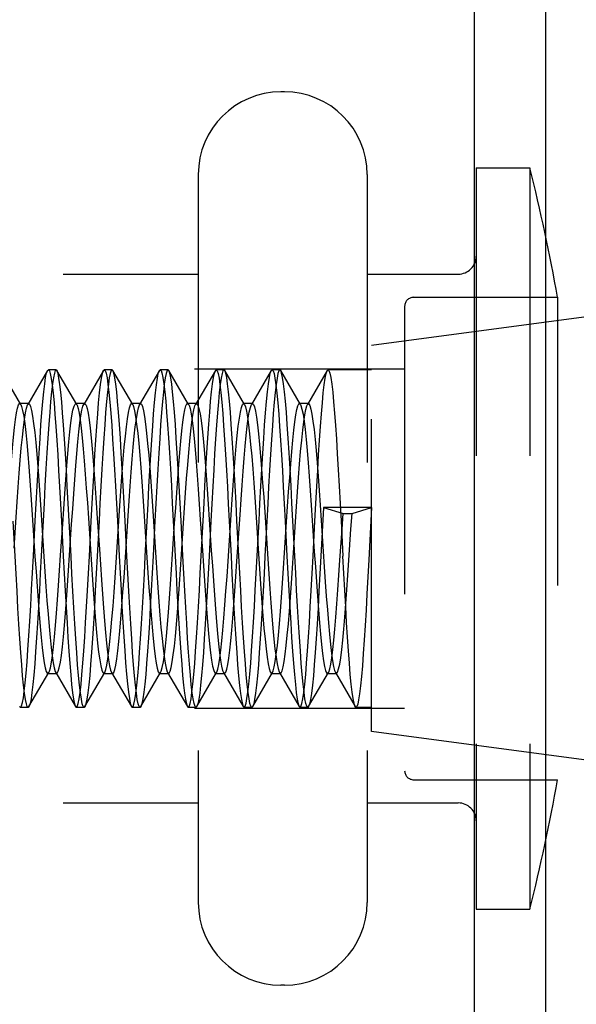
# Model space of a CAD drawing. Header units: inches. Extents: x 0 to 29.3, y 0 to 19.
# Tile 11 of 67: x 4.411 to 4.722, y 6.333 to 6.884. Entities that reach past the tile are written whole.
import ezdxf

# ---------------------------------------------------------------- set-up
doc = ezdxf.new("R2010")
doc.units = ezdxf.units.IN
doc.header["$LTSCALE"] = 1.612069
doc.header["$MEASUREMENT"] = 0
doc.linetypes.add('HIDDEN', pattern=[0.2, 0.1, -0.1])
doc.layers.get('0').update_dxf_attribs({"linetype": 'CONTINUOUS'})
doc.layers.add('02___PRT_ALL_AXES', color=7, linetype='CONTINUOUS')
doc.layers.add('DEFAULT_2', color=8, linetype='HIDDEN')

msp = doc.modelspace()

# ---------------------------------------------------------------- linework, layer by layer
at = {"color": 7, "linetype": 'Continuous'}
for p, q in [((4.70506, 1.5561), (4.70506, 8.13037)), ((4.66512, 2.18595), (4.66512, 7.50052))]:
    msp.add_line(p, q, dxfattribs=at)
at = {"layer": '02___PRT_ALL_AXES', "color": 8, "linetype": 'HIDDEN'}
for p, q in [((4.75762, 6.72123), (4.60762, 6.70123)), ((4.60762, 6.48524), (4.60762, 6.70123)), ((4.43108, 6.68773), (4.42672, 6.68773)), ((4.46238, 6.68773), (4.45802, 6.68773)), ((4.49368, 6.68773), (4.48932, 6.68773)), ((4.52498, 6.68773), (4.52062, 6.68773)), ((4.55628, 6.68773), (4.55192, 6.68773)), ((4.60762, 6.68773), (4.58322, 6.68773)), ((4.41543, 6.49873), (4.41107, 6.49873)), ((4.44673, 6.49873), (4.44237, 6.49873)), ((4.47803, 6.49873), (4.47367, 6.49873)), ((4.50933, 6.49873), (4.50497, 6.49873)), ((4.54063, 6.49873), (4.53627, 6.49873)), ((4.57193, 6.49873), (4.56757, 6.49873)), ((4.60762, 6.49873), (4.59887, 6.49873)), ((4.75762, 6.46523), (4.60762, 6.48523))]:
    msp.add_line(p, q, dxfattribs=at)
at = {"layer": 'DEFAULT_2', "color": 8, "linetype": 'HIDDEN'}
for p, q in [((4.55887, 6.84323), (4.55687, 6.84323)), ((4.66612, 6.80073), (4.66612, 6.38573)), ((4.66612, 6.80073), (4.69612, 6.80073)), ((4.69612, 6.80073), (4.69612, 6.38573)), ((4.51062, 6.79698), (4.51062, 6.38948)), ((4.60512, 6.79698), (4.60512, 6.38948)), ((4.11262, 6.74123), (4.51062, 6.74123)), ((4.60512, 6.74123), (4.65612, 6.74123)), ((4.63112, 6.72823), (4.71163, 6.72823)), ((4.71163, 6.72823), (4.71163, 6.45823)), ((4.62612, 6.72323), (4.62612, 6.46323)), ((4.18612, 6.68823), (4.62612, 6.68823)), ((4.41132, 6.66825), (4.40024, 6.68734)), ((4.42627, 6.68734), (4.41519, 6.66825)), ((4.42627, 6.68734), (4.42672, 6.68773)), ((4.43154, 6.68734), (4.43108, 6.68773)), ((4.44262, 6.66825), (4.43154, 6.68734)), ((4.45757, 6.68734), (4.44649, 6.66825)), ((4.45757, 6.68734), (4.45802, 6.68773)), ((4.46284, 6.68734), (4.46238, 6.68773)), ((4.47392, 6.66825), (4.46284, 6.68734)), ((4.48887, 6.68734), (4.47779, 6.66825)), ((4.49414, 6.68734), (4.49368, 6.68773)), ((4.50522, 6.66825), (4.49414, 6.68734)), ((4.52017, 6.68734), (4.50909, 6.66825)), ((4.52017, 6.68734), (4.52062, 6.68773)), ((4.52544, 6.68734), (4.52498, 6.68773)), ((4.53652, 6.66825), (4.52544, 6.68734)), ((4.55147, 6.68734), (4.54039, 6.66825)), ((4.55147, 6.68734), (4.55192, 6.68773)), ((4.55674, 6.68734), (4.55628, 6.68773)), ((4.56782, 6.66825), (4.55674, 6.68734)), ((4.58277, 6.68734), (4.57169, 6.66825)), ((4.58277, 6.68734), (4.58322, 6.68773)), ((4.60762, 6.49874), (4.60762, 6.68773)), ((4.41575, 6.66873), (4.41075, 6.66873)), ((4.44705, 6.66873), (4.44205, 6.66873)), ((4.47835, 6.66873), (4.47335, 6.66873)), ((4.50965, 6.66873), (4.50465, 6.66873)), ((4.54095, 6.66873), (4.53595, 6.66873)), ((4.53595, 6.66873), (4.53652, 6.66825)), ((4.54039, 6.66825), (4.54095, 6.66873)), ((4.57225, 6.66873), (4.56725, 6.66873)), ((4.58068, 6.61068), (4.57924, 6.58336)), ((4.60762, 6.61068), (4.58068, 6.61068)), ((4.58068, 6.61068), (4.59165, 6.60717)), ((4.59665, 6.60717), (4.60762, 6.61068)), ((4.60762, 6.61068), (4.60607, 6.58137)), ((4.59108, 6.59854), (4.59165, 6.60717)), ((4.59165, 6.60717), (4.59665, 6.60717)), ((4.59608, 6.59854), (4.59665, 6.60717)), ((4.41589, 6.49913), (4.42697, 6.51822)), ((4.4264, 6.51773), (4.4314, 6.51773)), ((4.43084, 6.51822), (4.44192, 6.49913)), ((4.44719, 6.49913), (4.45827, 6.51822)), ((4.4577, 6.51773), (4.45827, 6.51822)), ((4.4577, 6.51773), (4.4627, 6.51773)), ((4.46214, 6.51822), (4.47322, 6.49913)), ((4.46214, 6.51822), (4.4627, 6.51773)), ((4.47849, 6.49913), (4.48957, 6.51822)), ((4.489, 6.51773), (4.494, 6.51773)), ((4.49344, 6.51822), (4.50452, 6.49913)), ((4.50979, 6.49913), (4.52087, 6.51822)), ((4.5203, 6.51773), (4.5253, 6.51773)), ((4.52474, 6.51822), (4.53582, 6.49913)), ((4.54109, 6.49913), (4.55217, 6.51822)), ((4.5516, 6.51773), (4.5566, 6.51773)), ((4.55604, 6.51822), (4.56712, 6.49913)), ((4.57239, 6.49913), (4.58347, 6.51822)), ((4.5829, 6.51773), (4.5879, 6.51773)), ((4.58734, 6.51822), (4.59842, 6.49913)), ((4.18612, 6.49823), (4.62612, 6.49823)), ((4.41589, 6.49913), (4.41543, 6.49873)), ((4.44192, 6.49913), (4.44237, 6.49873)), ((4.44719, 6.49913), (4.44673, 6.49873)), ((4.47849, 6.49913), (4.47803, 6.49873)), ((4.50452, 6.49913), (4.50497, 6.49873)), ((4.50979, 6.49913), (4.50933, 6.49873)), ((4.53582, 6.49913), (4.53627, 6.49873)), ((4.54109, 6.49913), (4.54063, 6.49873)), ((4.56712, 6.49913), (4.56757, 6.49873)), ((4.57239, 6.49913), (4.57193, 6.49873)), ((4.63112, 6.45823), (4.71163, 6.45823)), ((4.11262, 6.44523), (4.51062, 6.44523)), ((4.60512, 6.44523), (4.65612, 6.44523)), ((4.66612, 6.38573), (4.69612, 6.38573)), ((4.55887, 6.34323), (4.55687, 6.34323))]:
    msp.add_line(p, q, dxfattribs=at)
for points in [[(4.41942, 6.60309), (4.41994, 6.61291), (4.42047, 6.62261), (4.421, 6.63201), (4.42153, 6.64092), (4.42206, 6.64924), (4.42257, 6.65681), (4.42309, 6.6637), (4.42361, 6.66992), (4.42414, 6.67533), (4.42467, 6.67986), (4.42521, 6.6834), (4.42574, 6.68589), (4.42627, 6.68734)], [(4.43108, 6.68773), (4.43059, 6.68727), (4.43007, 6.68577), (4.42954, 6.68325), (4.42902, 6.67974), (4.4285, 6.67529), (4.42798, 6.67001), (4.42747, 6.66392), (4.42695, 6.65706), (4.42643, 6.64946), (4.4259, 6.6411), (4.42537, 6.63214), (4.42484, 6.6227), (4.4243, 6.61296), (4.42378, 6.60311)], [(4.42672, 6.68773), (4.42678, 6.68773), (4.42729, 6.68712), (4.42781, 6.6855), (4.42833, 6.68288), (4.42885, 6.67924), (4.42937, 6.67464), (4.4299, 6.66917), (4.43042, 6.66288), (4.43093, 6.6559), (4.43145, 6.64827), (4.43196, 6.64004), (4.43248, 6.63131), (4.433, 6.62216), (4.43351, 6.61269), (4.43403, 6.60301)], [(4.43839, 6.603), (4.43787, 6.61275), (4.43734, 6.6224), (4.43681, 6.63177), (4.43629, 6.6407), (4.43576, 6.64906), (4.43524, 6.65669), (4.43472, 6.66359), (4.43421, 6.66974), (4.43369, 6.67507), (4.43318, 6.67951), (4.43266, 6.68304), (4.43214, 6.68561), (4.43162, 6.68718), (4.43154, 6.68734)], [(4.44968, 6.58343), (4.45071, 6.60303), (4.45123, 6.61275), (4.45175, 6.62228), (4.45227, 6.63149), (4.45279, 6.6402), (4.4533, 6.64839), (4.45381, 6.65599), (4.45433, 6.66296), (4.45485, 6.66925), (4.45538, 6.67474), (4.45591, 6.67935), (4.45644, 6.68299), (4.45696, 6.6856), (4.45748, 6.68718), (4.45757, 6.68734)], [(4.46238, 6.68773), (4.46186, 6.68722), (4.46134, 6.68568), (4.46082, 6.68313), (4.4603, 6.67962), (4.45979, 6.67519), (4.45927, 6.6699), (4.45876, 6.6638), (4.45824, 6.65693), (4.45772, 6.64932), (4.45719, 6.64097), (4.45666, 6.63202), (4.45613, 6.6226), (4.4556, 6.61289), (4.45508, 6.60307)], [(4.45802, 6.68773), (4.45851, 6.68728), (4.45904, 6.68577), (4.45957, 6.68322), (4.4601, 6.67962), (4.46063, 6.67504), (4.46116, 6.66957), (4.46169, 6.66331), (4.4622, 6.6564), (4.46271, 6.64884), (4.46323, 6.6406), (4.46375, 6.63179), (4.46428, 6.62248), (4.46481, 6.61284), (4.46533, 6.60307), (4.46636, 6.58346)], [(4.47073, 6.58339), (4.46969, 6.6031), (4.46916, 6.61294), (4.46863, 6.62268), (4.4681, 6.6321), (4.46756, 6.64106), (4.46704, 6.64941), (4.46652, 6.65701), (4.466, 6.66387), (4.46549, 6.66996), (4.46497, 6.67524), (4.46446, 6.67967), (4.46394, 6.68317), (4.46341, 6.68571), (4.46289, 6.68724), (4.46284, 6.68734)], [(4.48098, 6.58338), (4.48201, 6.603), (4.48253, 6.61266), (4.48304, 6.62213), (4.48356, 6.63131), (4.48408, 6.64014), (4.48461, 6.64847), (4.48512, 6.65612), (4.48564, 6.66309), (4.48616, 6.66934), (4.48668, 6.67477), (4.4872, 6.6793), (4.48772, 6.68289), (4.48824, 6.6855), (4.48875, 6.68712), (4.48887, 6.68734)], [(4.49368, 6.68773), (4.49316, 6.68722), (4.49264, 6.68568), (4.49212, 6.68312), (4.4916, 6.67961), (4.49109, 6.67518), (4.49057, 6.66989), (4.49006, 6.66378), (4.48954, 6.65691), (4.48902, 6.6493), (4.48849, 6.64094), (4.48796, 6.63199), (4.48743, 6.62258), (4.4869, 6.61287), (4.48638, 6.60306)], [(4.48887, 6.68734), (4.48927, 6.68773), (4.48932, 6.68773)], [(4.48932, 6.68773), (4.48978, 6.68733), (4.49031, 6.68589), (4.49084, 6.6834), (4.49137, 6.67989), (4.49189, 6.67542), (4.49241, 6.6701), (4.49293, 6.66398), (4.49345, 6.65711), (4.49397, 6.64952), (4.4945, 6.64115), (4.49503, 6.63219), (4.49556, 6.62274), (4.4961, 6.61298), (4.49662, 6.60312), (4.49766, 6.58343)], [(4.50202, 6.58346), (4.50099, 6.6031), (4.50046, 6.61294), (4.49993, 6.62268), (4.4994, 6.63211), (4.49886, 6.64106), (4.49834, 6.64941), (4.49782, 6.65701), (4.4973, 6.66387), (4.49679, 6.66996), (4.49627, 6.67524), (4.49575, 6.67967), (4.49523, 6.68318), (4.49471, 6.68572), (4.49419, 6.68724), (4.49414, 6.68734)], [(4.51332, 6.60312), (4.51385, 6.61299), (4.51438, 6.62275), (4.51491, 6.63221), (4.51545, 6.64118), (4.51598, 6.64955), (4.5165, 6.65715), (4.51701, 6.66402), (4.51753, 6.67011), (4.51805, 6.67539), (4.51857, 6.67984), (4.5191, 6.68334), (4.51962, 6.68584), (4.52017, 6.68734)], [(4.52498, 6.68773), (4.52444, 6.68717), (4.52392, 6.68559), (4.5234, 6.68301), (4.52288, 6.67948), (4.52237, 6.67503), (4.52185, 6.66969), (4.52134, 6.66352), (4.52082, 6.65661), (4.5203, 6.64897), (4.51977, 6.64062), (4.51925, 6.63169), (4.51872, 6.62234), (4.51819, 6.61271), (4.51767, 6.60298), (4.51664, 6.58336)], [(4.52062, 6.68773), (4.52118, 6.68714), (4.5217, 6.68554), (4.52222, 6.68293), (4.52273, 6.67937), (4.52325, 6.67489), (4.52377, 6.6695), (4.52429, 6.66328), (4.5248, 6.65633), (4.52532, 6.64868), (4.52585, 6.64033), (4.52637, 6.63145), (4.52689, 6.62219), (4.52741, 6.61266), (4.52793, 6.60298)], [(4.53332, 6.58351), (4.53229, 6.60311), (4.53176, 6.61296), (4.53123, 6.62271), (4.53069, 6.63215), (4.53016, 6.64111), (4.52963, 6.64947), (4.52911, 6.65707), (4.5286, 6.66393), (4.52808, 6.67002), (4.52757, 6.6753), (4.52704, 6.67976), (4.52652, 6.68328), (4.52599, 6.68579), (4.52544, 6.68734)], [(4.54462, 6.60308), (4.54514, 6.61289), (4.54567, 6.62259), (4.5462, 6.63196), (4.54673, 6.64085), (4.54725, 6.64915), (4.54777, 6.65672), (4.54828, 6.66361), (4.54881, 6.66984), (4.54933, 6.67527), (4.54987, 6.67981), (4.5504, 6.68336), (4.55093, 6.68587), (4.55147, 6.68734)], [(4.55628, 6.68773), (4.55572, 6.68713), (4.5552, 6.68552), (4.55468, 6.68292), (4.55417, 6.67936), (4.55365, 6.67487), (4.55313, 6.66948), (4.55262, 6.66327), (4.5521, 6.65632), (4.55158, 6.64867), (4.55106, 6.64033), (4.55053, 6.63144), (4.55001, 6.62217), (4.54949, 6.61263), (4.54897, 6.60295), (4.54794, 6.58336)], [(4.55192, 6.68773), (4.55249, 6.68713), (4.553, 6.68552), (4.55352, 6.6829), (4.55405, 6.67927), (4.55457, 6.67466), (4.5551, 6.66918), (4.55562, 6.6629), (4.55613, 6.65592), (4.55665, 6.6483), (4.55716, 6.64008), (4.55768, 6.63135), (4.5582, 6.62219), (4.55871, 6.61271), (4.55923, 6.60302)], [(4.56462, 6.58351), (4.56359, 6.60311), (4.56306, 6.61296), (4.56253, 6.62271), (4.56199, 6.63215), (4.56146, 6.64111), (4.56093, 6.64946), (4.56041, 6.65706), (4.5599, 6.66393), (4.55938, 6.67005), (4.55886, 6.67537), (4.55833, 6.67985), (4.5578, 6.68337), (4.55727, 6.68586), (4.55674, 6.68734)], [(4.57488, 6.58343), (4.57591, 6.60303), (4.57643, 6.61274), (4.57695, 6.62226), (4.57747, 6.63145), (4.57799, 6.64016), (4.5785, 6.64836), (4.57901, 6.65597), (4.57953, 6.66294), (4.58005, 6.66923), (4.58058, 6.67472), (4.5811, 6.67933), (4.58163, 6.68297), (4.58216, 6.68558), (4.58267, 6.68717), (4.58277, 6.68734)], [(4.58322, 6.68773), (4.5837, 6.68729), (4.58423, 6.6858), (4.58476, 6.68326), (4.58529, 6.67968), (4.58583, 6.67511), (4.58635, 6.66965), (4.58688, 6.6634), (4.58739, 6.6565), (4.58791, 6.64894), (4.58843, 6.64068), (4.58895, 6.63185), (4.58948, 6.62252), (4.59, 6.61286), (4.59053, 6.60307), (4.59156, 6.58343)], [(4.40257, 6.58785), (4.40372, 6.60522), (4.4043, 6.61372), (4.40487, 6.62195), (4.40544, 6.62979), (4.40602, 6.63716), (4.40659, 6.64393), (4.40717, 6.65004), (4.40774, 6.65538), (4.40832, 6.65991), (4.40889, 6.66354), (4.40947, 6.66624), (4.41004, 6.66797), (4.41062, 6.66871), (4.41075, 6.66873)], [(4.41075, 6.66873), (4.41119, 6.66844), (4.41132, 6.66825)], [(4.41519, 6.66825), (4.41562, 6.66871), (4.41575, 6.66873)], [(4.41575, 6.66873), (4.41619, 6.66844), (4.41677, 6.66717), (4.41734, 6.66492), (4.41792, 6.66172), (4.41849, 6.65761), (4.41907, 6.65264), (4.41964, 6.64688), (4.42022, 6.64041), (4.42079, 6.63331), (4.42136, 6.62567), (4.42194, 6.61761), (4.42251, 6.60922), (4.42309, 6.60062), (4.42424, 6.58324)], [(4.43476, 6.60123), (4.43533, 6.60982), (4.4359, 6.61819), (4.43648, 6.62622), (4.43705, 6.63382), (4.43763, 6.64088), (4.4382, 6.64731), (4.43878, 6.65301), (4.43935, 6.65792), (4.43993, 6.66197), (4.4405, 6.66511), (4.44108, 6.66729), (4.44165, 6.66849), (4.44205, 6.66873)], [(4.44205, 6.66873), (4.44223, 6.66869), (4.44262, 6.66825)], [(4.44649, 6.66825), (4.44665, 6.66849), (4.44705, 6.66873)], [(4.44705, 6.66873), (4.44723, 6.66869), (4.4478, 6.66788), (4.44838, 6.66608), (4.44895, 6.66332), (4.44953, 6.65962), (4.4501, 6.65504), (4.45067, 6.64963), (4.45125, 6.64348), (4.45182, 6.63666), (4.4524, 6.62926), (4.45297, 6.62138), (4.45355, 6.61313), (4.45412, 6.60461)], [(4.46636, 6.60587), (4.46694, 6.61435), (4.46751, 6.62256), (4.46809, 6.63037), (4.46866, 6.63769), (4.46924, 6.64442), (4.46981, 6.65047), (4.47039, 6.65576), (4.47096, 6.66021), (4.47154, 6.66378), (4.47211, 6.66641), (4.47269, 6.66806), (4.47326, 6.66872), (4.47335, 6.66873)], [(4.47335, 6.66873), (4.47384, 6.66838), (4.47392, 6.66825)], [(4.47779, 6.66825), (4.47826, 6.66872), (4.47835, 6.66873)], [(4.47835, 6.66873), (4.47884, 6.66838), (4.47941, 6.66704), (4.47999, 6.66471), (4.48056, 6.66144), (4.48113, 6.65726), (4.48171, 6.65223), (4.48228, 6.64641), (4.48286, 6.63989), (4.48343, 6.63274), (4.48401, 6.62507), (4.48458, 6.61698), (4.48516, 6.60857), (4.48573, 6.59996), (4.48688, 6.58259)], [(4.49625, 6.5845), (4.4974, 6.60189), (4.49797, 6.61046), (4.49855, 6.61881), (4.49912, 6.62682), (4.4997, 6.63438), (4.50027, 6.64139), (4.50085, 6.64777), (4.50142, 6.65341), (4.502, 6.65826), (4.50257, 6.66225), (4.50315, 6.66531), (4.50372, 6.66742), (4.5043, 6.66854), (4.50465, 6.66873)], [(4.50465, 6.66873), (4.50487, 6.66866), (4.50522, 6.66825)], [(4.50909, 6.66825), (4.5093, 6.66854), (4.50965, 6.66873)], [(4.50965, 6.66873), (4.50987, 6.66866), (4.51044, 6.66778), (4.51102, 6.66591), (4.51159, 6.66307), (4.51217, 6.6593), (4.51274, 6.65465), (4.51332, 6.64919), (4.51389, 6.64298), (4.51447, 6.63611), (4.51504, 6.62868), (4.51562, 6.62077), (4.51619, 6.61249), (4.51677, 6.60396)], [(4.52728, 6.58052), (4.52901, 6.60652), (4.52958, 6.61499), (4.53016, 6.62317), (4.53073, 6.63095), (4.53131, 6.63823), (4.53188, 6.64491), (4.53246, 6.6509), (4.53303, 6.65613), (4.53361, 6.66052), (4.53418, 6.66401), (4.53476, 6.66657), (4.53533, 6.66815), (4.53595, 6.66873)], [(4.54095, 6.66873), (4.54148, 6.66831), (4.54205, 6.66689), (4.54263, 6.6645), (4.5432, 6.66115), (4.54378, 6.6569), (4.54435, 6.65181), (4.54493, 6.64594), (4.5455, 6.63936), (4.54608, 6.63218), (4.54665, 6.62447), (4.54723, 6.61635), (4.5478, 6.60793), (4.54838, 6.5993), (4.54953, 6.58193)], [(4.55889, 6.58516), (4.56004, 6.60254), (4.56062, 6.61111), (4.56119, 6.61943), (4.56177, 6.62741), (4.56234, 6.63493), (4.56292, 6.6419), (4.56349, 6.64822), (4.56407, 6.65381), (4.56464, 6.6586), (4.56522, 6.66251), (4.56579, 6.66551), (4.56636, 6.66754), (4.56694, 6.66859), (4.56725, 6.66873)], [(4.56725, 6.66873), (4.56751, 6.66863), (4.56782, 6.66825)], [(4.57169, 6.66825), (4.57194, 6.66859), (4.57225, 6.66873)], [(4.57225, 6.66873), (4.57251, 6.66863), (4.57309, 6.66767), (4.57366, 6.66572), (4.57424, 6.66281), (4.57481, 6.65898), (4.57539, 6.65427), (4.57596, 6.64874), (4.57654, 6.64248), (4.57711, 6.63557), (4.57769, 6.62809), (4.57826, 6.62015), (4.57884, 6.61185), (4.57941, 6.6033)], [(4.40757, 6.58785), (4.40872, 6.60522), (4.4093, 6.61372), (4.40987, 6.62195), (4.41044, 6.62979), (4.41102, 6.63716), (4.41159, 6.64393), (4.41217, 6.65004), (4.41274, 6.65538), (4.41332, 6.65991), (4.41389, 6.66354), (4.41447, 6.66624), (4.41504, 6.66797), (4.41519, 6.66825)], [(4.41132, 6.66825), (4.41177, 6.66717), (4.41234, 6.66492), (4.41292, 6.66172), (4.41349, 6.65761), (4.41407, 6.65264), (4.41464, 6.64688), (4.41522, 6.64041), (4.41579, 6.63331), (4.41636, 6.62567), (4.41694, 6.61761), (4.41751, 6.60922), (4.41809, 6.60062), (4.41924, 6.58324)], [(4.43976, 6.60123), (4.44033, 6.60982), (4.4409, 6.61819), (4.44148, 6.62622), (4.44205, 6.63382), (4.44263, 6.64088), (4.4432, 6.64731), (4.44378, 6.65301), (4.44435, 6.65792), (4.44493, 6.66197), (4.4455, 6.66511), (4.44608, 6.66729), (4.44649, 6.66825)], [(4.44262, 6.66825), (4.4428, 6.66788), (4.44338, 6.66608), (4.44395, 6.66332), (4.44453, 6.65962), (4.4451, 6.65504), (4.44567, 6.64963), (4.44625, 6.64348), (4.44682, 6.63666), (4.4474, 6.62926), (4.44797, 6.62138), (4.44855, 6.61313), (4.44912, 6.60461)], [(4.47136, 6.60587), (4.47194, 6.61435), (4.47251, 6.62256), (4.47309, 6.63037), (4.47366, 6.63769), (4.47424, 6.64442), (4.47481, 6.65047), (4.47539, 6.65576), (4.47596, 6.66021), (4.47654, 6.66378), (4.47711, 6.66641), (4.47769, 6.66806), (4.47779, 6.66825)], [(4.47392, 6.66825), (4.47441, 6.66704), (4.47499, 6.66471), (4.47556, 6.66144), (4.47613, 6.65726), (4.47671, 6.65223), (4.47728, 6.64641), (4.47786, 6.63989), (4.47843, 6.63274), (4.47901, 6.62507), (4.47958, 6.61698), (4.48016, 6.60857), (4.48073, 6.59996), (4.48188, 6.58259)], [(4.50125, 6.5845), (4.5024, 6.60189), (4.50297, 6.61046), (4.50355, 6.61881), (4.50412, 6.62682), (4.5047, 6.63438), (4.50527, 6.64139), (4.50585, 6.64777), (4.50642, 6.65341), (4.507, 6.65826), (4.50757, 6.66225), (4.50815, 6.66531), (4.50872, 6.66742), (4.50909, 6.66825)], [(4.50522, 6.66825), (4.50544, 6.66778), (4.50602, 6.66591), (4.50659, 6.66307), (4.50717, 6.6593), (4.50774, 6.65465), (4.50832, 6.64919), (4.50889, 6.64298), (4.50947, 6.63611), (4.51004, 6.62868), (4.51062, 6.62077), (4.51119, 6.61249), (4.51177, 6.60396)], [(4.53228, 6.58052), (4.53401, 6.60652), (4.53458, 6.61499), (4.53516, 6.62317), (4.53573, 6.63095), (4.53631, 6.63823), (4.53688, 6.64491), (4.53746, 6.6509), (4.53803, 6.65613), (4.53861, 6.66052), (4.53918, 6.66401), (4.53976, 6.66657), (4.54039, 6.66825)], [(4.53652, 6.66825), (4.53705, 6.66689), (4.53763, 6.6645), (4.5382, 6.66115), (4.53878, 6.6569), (4.53935, 6.65181), (4.53993, 6.64594), (4.5405, 6.63936), (4.54108, 6.63218), (4.54165, 6.62447), (4.54223, 6.61635), (4.5428, 6.60793), (4.54338, 6.5993), (4.54453, 6.58193)], [(4.56389, 6.58516), (4.56504, 6.60254), (4.56562, 6.61111), (4.56619, 6.61943), (4.56677, 6.62741), (4.56734, 6.63493), (4.56792, 6.6419), (4.56849, 6.64822), (4.56907, 6.65381), (4.56964, 6.6586), (4.57022, 6.66251), (4.57079, 6.66551), (4.57136, 6.66754), (4.57169, 6.66825)], [(4.56782, 6.66825), (4.56809, 6.66767), (4.56866, 6.66572), (4.56924, 6.66281), (4.56981, 6.65898), (4.57039, 6.65427), (4.57096, 6.64874), (4.57154, 6.64248), (4.57211, 6.63557), (4.57269, 6.62809), (4.57326, 6.62015), (4.57384, 6.61185), (4.57441, 6.6033)], [(4.41543, 6.49873), (4.41495, 6.49918), (4.41443, 6.50066), (4.4139, 6.50317), (4.41337, 6.50669), (4.41285, 6.51115), (4.41233, 6.51644), (4.41182, 6.52254), (4.4113, 6.5294), (4.41078, 6.537), (4.41025, 6.54536), (4.40972, 6.55432), (4.40919, 6.56376), (4.40865, 6.57351), (4.40813, 6.58336), (4.40709, 6.60296)], [(4.41107, 6.49873), (4.41124, 6.49879), (4.41175, 6.49961), (4.41226, 6.5014), (4.41276, 6.50414), (4.41328, 6.50785), (4.41379, 6.51247), (4.4143, 6.51794), (4.41482, 6.5242), (4.41533, 6.53115), (4.41584, 6.53875), (4.41635, 6.54698), (4.41686, 6.55571), (4.41737, 6.56476), (4.41788, 6.57408), (4.41839, 6.58361), (4.41942, 6.60309)], [(4.42378, 6.60311), (4.42274, 6.5835), (4.42222, 6.57378), (4.4217, 6.56417), (4.42117, 6.55483), (4.42064, 6.54592), (4.42012, 6.53757), (4.4196, 6.52993), (4.41908, 6.52301), (4.41857, 6.51683), (4.41805, 6.51148), (4.41753, 6.50702), (4.41702, 6.50348), (4.4165, 6.5009), (4.41598, 6.49931), (4.41589, 6.49913)], [(4.43403, 6.60301), (4.43507, 6.58341), (4.43559, 6.57365), (4.43611, 6.56403), (4.43664, 6.55475), (4.43716, 6.54596), (4.43767, 6.53774), (4.43819, 6.53017), (4.4387, 6.52325), (4.43922, 6.51698), (4.43975, 6.51151), (4.44028, 6.50691), (4.44082, 6.5033), (4.44135, 6.50073), (4.44192, 6.49913)], [(4.44673, 6.49873), (4.44623, 6.49922), (4.44571, 6.50073), (4.44518, 6.50327), (4.44466, 6.50678), (4.44414, 6.51121), (4.44363, 6.51649), (4.44311, 6.52258), (4.4426, 6.52944), (4.44208, 6.53704), (4.44155, 6.5454), (4.44102, 6.55435), (4.44049, 6.56379), (4.43995, 6.57352), (4.43943, 6.58337), (4.43839, 6.603)], [(4.45508, 6.60307), (4.45404, 6.58343), (4.45352, 6.57364), (4.45299, 6.56395), (4.45246, 6.55454), (4.45193, 6.5456), (4.4514, 6.53725), (4.45088, 6.52963), (4.45036, 6.52275), (4.44985, 6.51663), (4.44933, 6.51133), (4.44882, 6.50689), (4.4483, 6.50337), (4.44778, 6.50081), (4.44726, 6.49926), (4.44719, 6.49913)], [(4.44912, 6.60461), (4.45027, 6.58724), (4.45085, 6.57862), (4.45142, 6.57019), (4.452, 6.56207), (4.45257, 6.55436), (4.45315, 6.54717), (4.45372, 6.54059), (4.4543, 6.53471), (4.45487, 6.52961), (4.45544, 6.52535), (4.45602, 6.522), (4.45659, 6.51959), (4.45717, 6.51817), (4.4577, 6.51773)], [(4.45412, 6.60461), (4.45527, 6.58724), (4.45585, 6.57862), (4.45642, 6.57019), (4.457, 6.56207), (4.45757, 6.55436), (4.45815, 6.54717), (4.45872, 6.54059), (4.4593, 6.53471), (4.45987, 6.52961), (4.46044, 6.52535), (4.46102, 6.522), (4.46159, 6.51959), (4.46214, 6.51822)], [(4.45827, 6.51822), (4.45889, 6.51988), (4.45947, 6.52243), (4.46004, 6.52592), (4.46062, 6.5303), (4.46119, 6.53552), (4.46177, 6.54151), (4.46234, 6.54818), (4.46292, 6.55545), (4.46349, 6.56323), (4.46407, 6.5714), (4.46464, 6.57987), (4.46636, 6.60587)], [(4.4627, 6.51773), (4.46332, 6.51831), (4.46389, 6.51988), (4.46447, 6.52243), (4.46504, 6.52592), (4.46562, 6.5303), (4.46619, 6.53552), (4.46677, 6.54151), (4.46734, 6.54818), (4.46792, 6.55545), (4.46849, 6.56323), (4.46907, 6.5714), (4.46964, 6.57987), (4.47136, 6.60587)], [(4.48638, 6.60306), (4.48534, 6.58352), (4.48483, 6.57382), (4.4843, 6.5642), (4.48378, 6.55488), (4.48325, 6.54599), (4.48273, 6.53769), (4.48221, 6.53011), (4.4817, 6.52324), (4.48119, 6.51711), (4.48068, 6.51179)], [(4.50762, 6.51179), (4.50813, 6.51713), (4.50865, 6.52329), (4.50916, 6.53018), (4.50967, 6.53778), (4.5102, 6.5461), (4.51072, 6.55498), (4.51125, 6.56429), (4.51177, 6.57387), (4.51229, 6.58355), (4.51332, 6.60312)], [(4.51177, 6.60396), (4.51292, 6.58658), (4.51349, 6.57797), (4.51407, 6.56956), (4.51464, 6.56147), (4.51522, 6.55379), (4.51579, 6.54664), (4.51636, 6.54012), (4.51694, 6.53429), (4.51751, 6.52925), (4.51809, 6.52506), (4.51866, 6.52178), (4.51924, 6.51945), (4.51981, 6.5181), (4.5203, 6.51773)], [(4.51677, 6.60396), (4.51792, 6.58658), (4.51849, 6.57797), (4.51907, 6.56956), (4.51964, 6.56147), (4.52022, 6.55379), (4.52079, 6.54664), (4.52136, 6.54012), (4.52194, 6.53429), (4.52251, 6.52925), (4.52309, 6.52506), (4.52366, 6.52178), (4.52424, 6.51945), (4.52474, 6.51822)], [(4.52793, 6.60298), (4.52897, 6.58336), (4.52949, 6.57351), (4.53003, 6.56376), (4.53056, 6.55432), (4.53109, 6.54536), (4.53162, 6.537), (4.53214, 6.52941), (4.53266, 6.52253), (4.53318, 6.51638), (4.5337, 6.51103), (4.53423, 6.50655), (4.53476, 6.50304), (4.53529, 6.50056), (4.53582, 6.49913)], [(4.53627, 6.49873), (4.53633, 6.49874), (4.53685, 6.49937), (4.53736, 6.50099), (4.53788, 6.50361), (4.5384, 6.50722), (4.53892, 6.51178), (4.53944, 6.51722), (4.53996, 6.52348), (4.54048, 6.53046), (4.54099, 6.53811), (4.54151, 6.54641), (4.54203, 6.55521), (4.54255, 6.56436), (4.54307, 6.57381), (4.54358, 6.58347), (4.54462, 6.60308)], [(4.55923, 6.60302), (4.56026, 6.58342), (4.56079, 6.57367), (4.56131, 6.56408), (4.56183, 6.55481), (4.56235, 6.54605), (4.56287, 6.53784), (4.56338, 6.53027), (4.56389, 6.52334), (4.56442, 6.51706), (4.56494, 6.51158), (4.56548, 6.50697), (4.56601, 6.50335), (4.56654, 6.50076), (4.56706, 6.49922), (4.56712, 6.49913)], [(4.57441, 6.6033), (4.57556, 6.58593), (4.57613, 6.57732), (4.57671, 6.56893), (4.57728, 6.56087), (4.57786, 6.55323), (4.57843, 6.54613), (4.57901, 6.53965), (4.57958, 6.53388), (4.58016, 6.5289), (4.58073, 6.52478), (4.58131, 6.52157), (4.58188, 6.51931), (4.58246, 6.51804), (4.5829, 6.51773)], [(4.57941, 6.6033), (4.58056, 6.58593), (4.58113, 6.57732), (4.58171, 6.56893), (4.58228, 6.56087), (4.58286, 6.55323), (4.58343, 6.54613), (4.58401, 6.53965), (4.58458, 6.53388), (4.58516, 6.5289), (4.58573, 6.52478), (4.58631, 6.52157), (4.58688, 6.51931), (4.58734, 6.51822)], [(4.42697, 6.51822), (4.42728, 6.51892), (4.42786, 6.52094), (4.42843, 6.52393), (4.42901, 6.52783), (4.42958, 6.53261), (4.43016, 6.53819), (4.43073, 6.54451), (4.43131, 6.55147), (4.43188, 6.55899), (4.43246, 6.56696), (4.43303, 6.57529), (4.43361, 6.58385), (4.43476, 6.60123)], [(4.4314, 6.51773), (4.43171, 6.51788), (4.43228, 6.51892), (4.43286, 6.52094), (4.43343, 6.52393), (4.43401, 6.52783), (4.43458, 6.53261), (4.43516, 6.53819), (4.43573, 6.54451), (4.43631, 6.55147), (4.43688, 6.55899), (4.43746, 6.56696), (4.43803, 6.57529), (4.43861, 6.58385), (4.43976, 6.60123)], [(4.58347, 6.51822), (4.58361, 6.51849), (4.58418, 6.52021), (4.58476, 6.5229), (4.58533, 6.52653), (4.5859, 6.53104), (4.58648, 6.53638), (4.58705, 6.54248), (4.58763, 6.54925), (4.5882, 6.55661), (4.58878, 6.56445), (4.58935, 6.57268), (4.58993, 6.58117), (4.59108, 6.59854)], [(4.5879, 6.51773), (4.58803, 6.51776), (4.58861, 6.51849), (4.58918, 6.52021), (4.58976, 6.5229), (4.59033, 6.52653), (4.5909, 6.53104), (4.59148, 6.53638), (4.59205, 6.54248), (4.59263, 6.54925), (4.5932, 6.55661), (4.59378, 6.56445), (4.59435, 6.57268), (4.59493, 6.58117), (4.59608, 6.59854)], [(4.41924, 6.58324), (4.41981, 6.57469), (4.42039, 6.56639), (4.42096, 6.55845), (4.42154, 6.55097), (4.42211, 6.54405), (4.42269, 6.53778), (4.42326, 6.53225), (4.42384, 6.52753), (4.42441, 6.52369), (4.42499, 6.52077), (4.42556, 6.51881), (4.42613, 6.51784), (4.4264, 6.51773)], [(4.42424, 6.58324), (4.42481, 6.57469), (4.42539, 6.56639), (4.42596, 6.55845), (4.42654, 6.55097), (4.42711, 6.54405), (4.42769, 6.53778), (4.42826, 6.53225), (4.42884, 6.52753), (4.42941, 6.52369), (4.42999, 6.52077), (4.43056, 6.51881), (4.43084, 6.51822)], [(4.44237, 6.49873), (4.4429, 6.49927), (4.44343, 6.50084), (4.44395, 6.50345), (4.44448, 6.50709), (4.44501, 6.51171), (4.44554, 6.5172), (4.44606, 6.52349), (4.44658, 6.53045), (4.44709, 6.53804), (4.4476, 6.54623), (4.44812, 6.55495), (4.44864, 6.56416), (4.44916, 6.57371), (4.44968, 6.58343)], [(4.46636, 6.58346), (4.46688, 6.5738), (4.46739, 6.56435), (4.46791, 6.55521), (4.46843, 6.54646), (4.46894, 6.53821), (4.46946, 6.53058), (4.46997, 6.5236), (4.47049, 6.51732), (4.47102, 6.51185), (4.47154, 6.50726), (4.47206, 6.50362), (4.47258, 6.501), (4.47309, 6.49937), (4.47322, 6.49913)], [(4.47803, 6.49873), (4.47754, 6.49919), (4.47702, 6.50067), (4.4765, 6.50317), (4.47598, 6.50665), (4.47546, 6.51106), (4.47494, 6.51636), (4.47442, 6.52248), (4.4739, 6.52938), (4.47338, 6.53702), (4.47285, 6.5454), (4.47232, 6.55438), (4.47178, 6.56382), (4.47125, 6.57356), (4.47073, 6.58339)], [(4.47367, 6.49873), (4.47412, 6.49912), (4.47465, 6.50055), (4.47518, 6.50303), (4.47571, 6.50655), (4.47624, 6.51106), (4.47677, 6.51646), (4.4773, 6.52267), (4.47781, 6.52956), (4.47833, 6.53714), (4.47886, 6.54548), (4.47939, 6.55441), (4.47992, 6.56382), (4.48045, 6.57355), (4.48098, 6.58338)], [(4.48188, 6.58259), (4.48246, 6.57405), (4.48303, 6.56578), (4.48361, 6.55786), (4.48418, 6.55042), (4.48476, 6.54355), (4.48533, 6.53733), (4.4859, 6.53186), (4.48648, 6.52721), (4.48705, 6.52343), (4.48763, 6.52058), (4.4882, 6.5187), (4.48878, 6.51781), (4.489, 6.51773)], [(4.48688, 6.58259), (4.48746, 6.57405), (4.48803, 6.56578), (4.48861, 6.55786), (4.48918, 6.55042), (4.48976, 6.54355), (4.49033, 6.53733), (4.4909, 6.53186), (4.49148, 6.52721), (4.49205, 6.52343), (4.49263, 6.52058), (4.4932, 6.5187), (4.49344, 6.51822)], [(4.49165, 6.52817), (4.49223, 6.53301), (4.4928, 6.53865), (4.49338, 6.54502), (4.49395, 6.55203), (4.49453, 6.55958), (4.4951, 6.56759), (4.49567, 6.57593), (4.49625, 6.5845)], [(4.49665, 6.52817), (4.49723, 6.53301), (4.4978, 6.53865), (4.49838, 6.54502), (4.49895, 6.55203), (4.49953, 6.55958), (4.5001, 6.56759), (4.50067, 6.57593), (4.50125, 6.5845)], [(4.49766, 6.58343), (4.49819, 6.57366), (4.49871, 6.56401), (4.49924, 6.55465), (4.49977, 6.5457), (4.5003, 6.53731), (4.50082, 6.52964), (4.50134, 6.52269), (4.50187, 6.5165), (4.50239, 6.51116), (4.50291, 6.50673), (4.50343, 6.50323), (4.50395, 6.50071), (4.50452, 6.49913)], [(4.50933, 6.49873), (4.5088, 6.49928), (4.50828, 6.50084), (4.50776, 6.50341), (4.50724, 6.50693), (4.50673, 6.51136), (4.50621, 6.51668), (4.5057, 6.52282), (4.50518, 6.52971), (4.50466, 6.53734), (4.50413, 6.54569), (4.5036, 6.55463), (4.50307, 6.56402), (4.50255, 6.57369), (4.50202, 6.58346)], [(4.51664, 6.58336), (4.51611, 6.57351), (4.51558, 6.56377), (4.51504, 6.55434), (4.51451, 6.54538), (4.51398, 6.53702), (4.51346, 6.52942), (4.51295, 6.52256), (4.51243, 6.51648), (4.51192, 6.5112), (4.5114, 6.50675), (4.51088, 6.50324), (4.51035, 6.50071), (4.50979, 6.49913)], [(4.52087, 6.51822), (4.52096, 6.5184), (4.52154, 6.52004), (4.52211, 6.52266), (4.52269, 6.52622), (4.52326, 6.53067), (4.52384, 6.53595), (4.52441, 6.54199), (4.52499, 6.54871), (4.52556, 6.55603), (4.52613, 6.56384), (4.52671, 6.57204), (4.52728, 6.58052)], [(4.5253, 6.51773), (4.52539, 6.51775), (4.52596, 6.5184), (4.52654, 6.52004), (4.52711, 6.52266), (4.52769, 6.52622), (4.52826, 6.53067), (4.52884, 6.53595), (4.52941, 6.54199), (4.52999, 6.54871), (4.53056, 6.55603), (4.53113, 6.56384), (4.53171, 6.57204), (4.53228, 6.58052)], [(4.54063, 6.49873), (4.54008, 6.49932), (4.53956, 6.50092), (4.53904, 6.50351), (4.53853, 6.50705), (4.53801, 6.51152), (4.53749, 6.51688), (4.53698, 6.52308), (4.53646, 6.53001), (4.53594, 6.53765), (4.53541, 6.546), (4.53489, 6.55491), (4.53436, 6.56422), (4.53384, 6.57381), (4.53332, 6.58351)], [(4.54794, 6.58336), (4.54741, 6.5735), (4.54688, 6.56375), (4.54634, 6.55432), (4.54581, 6.54535), (4.54528, 6.537), (4.54476, 6.5294), (4.54425, 6.52253), (4.54373, 6.51643), (4.54321, 6.51113), (4.54269, 6.50666), (4.54216, 6.50314), (4.54163, 6.50064), (4.54109, 6.49913)], [(4.54453, 6.58193), (4.5451, 6.57341), (4.54567, 6.56516), (4.54625, 6.55728), (4.54682, 6.54988), (4.5474, 6.54305), (4.54797, 6.53689), (4.54855, 6.53148), (4.54912, 6.52689), (4.5497, 6.52318), (4.55027, 6.52041), (4.55085, 6.5186), (4.55142, 6.51778), (4.5516, 6.51773)], [(4.54953, 6.58193), (4.5501, 6.57341), (4.55067, 6.56516), (4.55125, 6.55728), (4.55182, 6.54988), (4.5524, 6.54305), (4.55297, 6.53689), (4.55355, 6.53148), (4.55412, 6.52689), (4.5547, 6.52318), (4.55527, 6.52041), (4.55585, 6.5186), (4.55604, 6.51822)], [(4.55217, 6.51822), (4.55257, 6.51916), (4.55315, 6.52133), (4.55372, 6.52446), (4.5543, 6.52851), (4.55487, 6.53341), (4.55544, 6.53911), (4.55602, 6.54553), (4.55659, 6.55258), (4.55717, 6.56018), (4.55774, 6.56821), (4.55832, 6.57658), (4.55889, 6.58516)], [(4.5566, 6.51773), (4.557, 6.51797), (4.55757, 6.51916), (4.55815, 6.52133), (4.55872, 6.52446), (4.5593, 6.52851), (4.55987, 6.53341), (4.56044, 6.53911), (4.56102, 6.54553), (4.56159, 6.55258), (4.56217, 6.56018), (4.56274, 6.56821), (4.56332, 6.57658), (4.56389, 6.58516)], [(4.57193, 6.49873), (4.57187, 6.49874), (4.57136, 6.49936), (4.57084, 6.50098), (4.57033, 6.50359), (4.56981, 6.50717), (4.56929, 6.51169), (4.56877, 6.5171), (4.56826, 6.52333), (4.56774, 6.53029), (4.56722, 6.53794), (4.5667, 6.54627), (4.56617, 6.55513), (4.56565, 6.56435), (4.56514, 6.57385), (4.56462, 6.58351)], [(4.56757, 6.49873), (4.5681, 6.49926), (4.56862, 6.50082), (4.56915, 6.50343), (4.56968, 6.50707), (4.57021, 6.51168), (4.57074, 6.51718), (4.57126, 6.52346), (4.57177, 6.53042), (4.57229, 6.538), (4.5728, 6.54619), (4.57332, 6.55492), (4.57384, 6.56414), (4.57436, 6.57371), (4.57488, 6.58343)], [(4.57924, 6.58336), (4.57871, 6.57351), (4.57818, 6.56377), (4.57764, 6.55434), (4.57711, 6.54538), (4.57658, 6.53703), (4.57607, 6.52944), (4.57555, 6.52256), (4.57503, 6.51641), (4.5745, 6.51106), (4.57398, 6.50657), (4.57344, 6.50306), (4.57292, 6.50057), (4.57239, 6.49913)], [(4.59842, 6.49913), (4.5983, 6.49936), (4.59778, 6.50099), (4.59726, 6.50362), (4.59674, 6.50722), (4.59623, 6.51175), (4.59571, 6.51715), (4.59519, 6.52338), (4.59467, 6.53037), (4.59415, 6.53803), (4.59364, 6.54629), (4.59312, 6.55505), (4.5926, 6.56423), (4.59208, 6.57372), (4.59156, 6.58343)], [(4.60607, 6.58137), (4.60555, 6.5717), (4.60503, 6.56226), (4.60451, 6.55316), (4.604, 6.54449), (4.60348, 6.53635), (4.60296, 6.52883), (4.60244, 6.522), (4.60192, 6.51594), (4.60141, 6.51071), (4.60089, 6.50638), (4.60037, 6.50298), (4.59985, 6.50056), (4.59933, 6.49914), (4.59887, 6.49873)], [(4.48957, 6.51822), (4.48993, 6.51903), (4.4905, 6.52113), (4.49108, 6.52419), (4.49165, 6.52817)], [(4.494, 6.51773), (4.49435, 6.51792), (4.49493, 6.51903), (4.4955, 6.52113), (4.49608, 6.52419), (4.49665, 6.52817)], [(4.4264, 6.51773), (4.42671, 6.51788), (4.42697, 6.51822)], [(4.43084, 6.51822), (4.43113, 6.51784), (4.4314, 6.51773)], [(4.489, 6.51773), (4.48935, 6.51792), (4.48957, 6.51822)], [(4.49344, 6.51822), (4.49378, 6.51781), (4.494, 6.51773)], [(4.5203, 6.51773), (4.52039, 6.51775), (4.52087, 6.51822)], [(4.52474, 6.51822), (4.52481, 6.5181), (4.5253, 6.51773)], [(4.5516, 6.51773), (4.552, 6.51797), (4.55217, 6.51822)], [(4.55604, 6.51822), (4.55642, 6.51778), (4.5566, 6.51773)], [(4.5829, 6.51773), (4.58303, 6.51776), (4.58347, 6.51822)], [(4.58734, 6.51822), (4.58746, 6.51804), (4.5879, 6.51773)], [(4.48068, 6.51179), (4.48016, 6.50722), (4.47964, 6.50359), (4.47911, 6.50094), (4.47858, 6.49931), (4.47849, 6.49913)], [(4.50497, 6.49873), (4.50552, 6.4993), (4.50604, 6.50092), (4.50657, 6.50357), (4.5071, 6.50721), (4.50762, 6.51179)], [(4.41062, 6.49913), (4.41073, 6.49895), (4.41107, 6.49873)], [(4.47322, 6.49913), (4.47361, 6.49874), (4.47367, 6.49873)], [(4.59887, 6.49873), (4.59882, 6.49874), (4.59842, 6.49913)]]:
    msp.add_lwpolyline(points, dxfattribs=at)
for centre, radius, start, end in [((4.55687, 6.79698), 0.04625, 90, 180), ((4.55887, 6.79698), 0.04625, 0, 90), ((3.71618, 6.55314), 1.01074, 9.97607, 14.17987), ((4.65612, 6.75123), 0.01, 270, 360), ((4.63112, 6.72323), 0.005, 90, 180), ((4.63112, 6.46323), 0.005, 180, 270), ((3.71618, 6.63333), 1.01074, 345.82013, 350.02393), ((4.65612, 6.43523), 0.01, 0, 90), ((4.55687, 6.38948), 0.04625, 180, 270), ((4.55887, 6.38948), 0.04625, 270, 360)]:
    msp.add_arc(centre, radius, start, end, dxfattribs=at)

doc.saveas('drawing.dxf')
